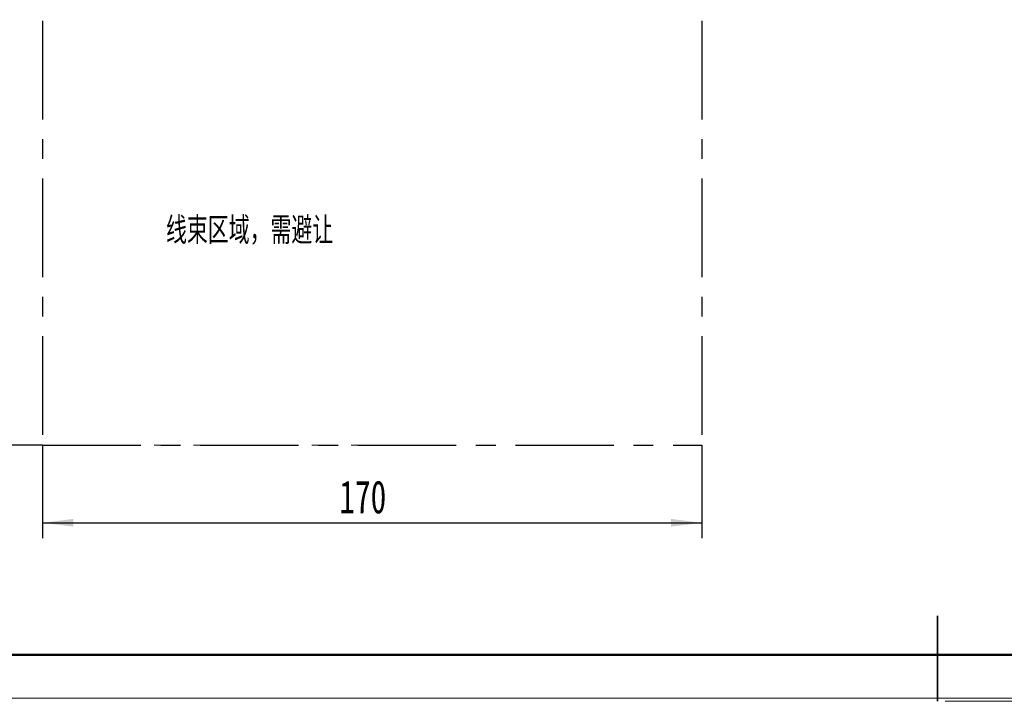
# Model space of a CAD drawing. Header units: millimetres. Extents: x 0 to 420, y 0 to 297.
# Tile 2 of 145: x 91 to 218, y 0 to 88. Entities that reach past the tile are written whole.
import ezdxf

# ---------------------------------------------------------------- set-up
doc = ezdxf.new("R2010")
doc.units = ezdxf.units.MM
doc.linetypes.add('CENTERX2', pattern=[20.32, 12.7, -2.54, 2.54, -2.54])
doc.layers.add('标注层', color=150, linetype='Continuous')
doc.styles.add('SLDTEXTSTYLE0', font='TXT', dxfattribs={"width": 0.7, "bigfont": 'bigfont'})
doc.styles.add('SLDTEXTSTYLE2', font='TXT', dxfattribs={"width": 0.7})
doc.dimstyles.new('SLDDIMSTYLE1', dxfattribs={"dimtxt": 4.850694, "dimasz": 4, "dimexe": 0, "dimexo": 0.0625, "dimgap": 1.212674, "dimtad": 2, "dimlfac": 2, "dimrnd": 1e-09, "dimzin": 12, "dimdsep": 46, "dimtxsty": 'SLDTEXTSTYLE2', "dimsah": 1, "dimcen": 0.09, "dimadec": 0, "dimazin": 3, "dimtfac": 1, "dimtdec": 3, "dimtofl": 0, "dimtmove": 0, "dimatfit": 3, "dimfxl": 1, "dimfrac": 2, "dimtolj": 1, "dimtzin": 12, "dimarcsym": 0})

# ---------------------------------------------------------------- blocks, each defined once
blk = doc.blocks.new('_D_7')
at = {"layer": '标注层'}
for p, q in [((93.62, 107.99), (71.24, 107.99)), ((73.24, 32.99), (73.24, 107.99)), ((93.62, 32.99), (71.24, 32.99))]:
    blk.add_line(p, q, dxfattribs=at)
for points in [[(73.24, 107.99), (72.74, 103.99), (73.74, 103.99)], [(73.24, 32.99), (73.74, 36.99), (72.74, 36.99)]]:
    blk.add_solid(points, dxfattribs=at)
at = {"layer": '标注层', "insert": (67.78, 66.25), "char_height": 4.233, "attachment_point": 1, "rotation": 90, "style": 'SLDTEXTSTYLE2'}
blk.add_mtext('150', dxfattribs=at)
blk = doc.blocks.new('_D_10')
at = {"layer": '标注层'}
for p, q in [((93.62, 32.99), (93.62, 20.99)), ((178.62, 32.99), (178.62, 20.99)), ((93.62, 22.99), (178.62, 22.99))]:
    blk.add_line(p, q, dxfattribs=at)
for points in [[(93.62, 22.99), (97.62, 22.49), (97.62, 23.49)], [(178.62, 22.99), (174.62, 23.49), (174.62, 22.49)]]:
    blk.add_solid(points, dxfattribs=at)
at = {"layer": '标注层', "insert": (131.89, 28.44), "char_height": 4.233, "attachment_point": 1, "style": 'SLDTEXTSTYLE2'}
blk.add_mtext('170', dxfattribs=at)

msp = doc.modelspace()

# ---------------------------------------------------------------- linework, layer by layer
at = {"color": 7, "linetype": 'CENTERX2'}
for p, q in [((93.6195, 107.9852), (93.6195, 32.9852)), ((178.6195, 107.9852), (178.6195, 32.9852)), ((93.6195, 32.9852), (178.6195, 32.9852))]:
    msp.add_line(p, q, dxfattribs=at)
at = {"color": 7, "linetype": 'CENTERX2', "lineweight": 18}
msp.add_line((146.1094, 32.9852), (93.6195, 32.9852), dxfattribs=at)
at = {"color": 7, "linetype": 'Continuous', "lineweight": 35}
msp.add_line((208.9959, 10.9894), (208.9959, -0.0106), dxfattribs=at)
at = {"color": 7, "linetype": 'Continuous', "lineweight": 50}
msp.add_line((23.9959, 5.9894), (413.9959, 5.9894), dxfattribs=at)
at = {"color": 7, "linetype": 'Continuous', "lineweight": 18}
for p, q in [((-0.0005, 0.3966), (419.993, 0.3966)), ((209.9959, -0.0106), (419.9959, -0.0106))]:
    msp.add_line(p, q, dxfattribs=at)

# ---------------------------------------------------------------- texts
at = {"layer": '标注层', "insert": (109.5423, 62.403), "char_height": 3.5, "attachment_point": 1, "style": 'SLDTEXTSTYLE0'}
msp.add_mtext('线束区域，需避让', dxfattribs=at)
at = {"layer": '标注层', "color": 1, "insert": (1.4141, 4.5931), "char_height": 2.5, "attachment_point": 1, "style": 'SLDTEXTSTYLE0'}
msp.add_mtext('6、钣金展开图及简易工艺路线仅做参考；7、满足ROHS要求；', dxfattribs=at)

# ---------------------------------------------------------------- dimensions: what is measured, and where the dimension line sits
at = {"layer": '标注层'}
for base, p2, angle, picture, middle in [((73.2364, 107.9852), (93.6195, 107.9852), 90, '_D_7', (73.2364, 70.4852)), ((178.6195, 22.9852), (178.6195, 32.9852), 0, '_D_10', (136.1195, 22.9852))]:
    dim = msp.add_linear_dim(base=base, p1=(93.6195, 32.9852), p2=p2, angle=angle, dimstyle='SLDDIMSTYLE1', dxfattribs=at)
    dim.commit()
    dim.dimension.update_dxf_attribs({"geometry": picture, "text_midpoint": middle, "dimtype": 160})

doc.saveas('drawing.dxf')
